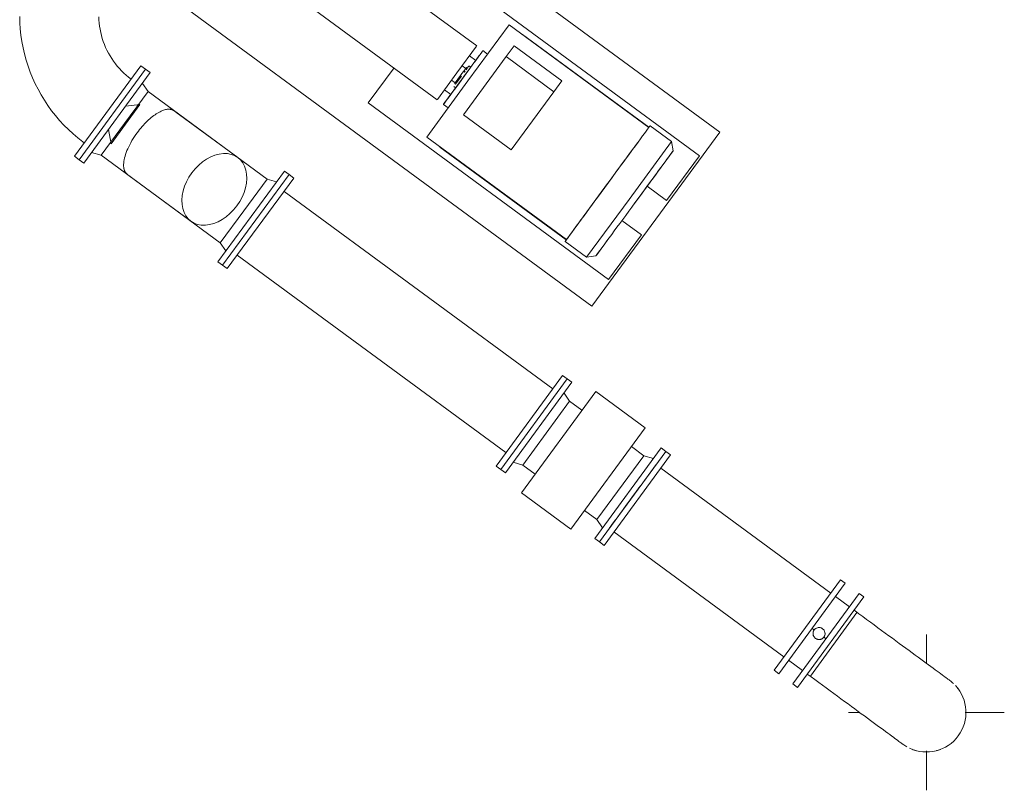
# Model space of a CAD drawing. Header units: metres. Extents: x 135583 to 135939, y 457896 to 458258.
# Tile 97 of 256: x 135667.34 to 135671.76, y 458082.4 to 458085.86. Entities that reach past the tile are written whole.
import ezdxf

# ---------------------------------------------------------------- set-up
doc = ezdxf.new("R2010")
doc.units = ezdxf.units.M
doc.linetypes.add('Hidden', pattern=[4, 2, -2])
doc.layers.add('NIEUWE INSTALLATIE', color=250, linetype='Continuous', lineweight=0)

msp = doc.modelspace()

# ---------------------------------------------------------------- linework, layer by layer
at = {"layer": 'NIEUWE INSTALLATIE'}
for p, q in [((135670.4818, 458085.3553), (135668.0641, 458087.1315)), ((135667.7902, 458086.1291), (135669.9075, 458084.5736)), ((135669.3899, 458085.7418), (135668.8169, 458086.1628)), ((135669.311, 458086.0418), (135670.3908, 458085.2485)), ((135668.6393, 458085.921), (135669.2122, 458085.5001)), ((135669.5354, 458085.8366), (135669.3503, 458085.5847)), ((135670.163, 458085.3754), (135669.5354, 458085.8366)), ((135670.1639, 458085.3766), (135669.5959, 458085.794)), ((135669.389, 458085.7406), (135669.3011, 458085.6209)), ((135669.5223, 458085.6941), (135669.5579, 458085.7425)), ((135669.5579, 458085.7425), (135669.7722, 458085.585)), ((135669.3299, 458085.4322), (135669.5223, 458085.6941)), ((135669.3855, 458085.6768), (135669.3573, 458085.6975)), ((135669.4391, 458085.7056), (135669.4181, 458085.7211)), ((135669.7367, 458085.5366), (135669.5223, 458085.6941)), ((135667.8819, 458085.6531), (135667.5829, 458085.2462)), ((135667.9028, 458085.6377), (135667.6038, 458085.2308)), ((135667.9028, 458085.6377), (135667.8819, 458085.6531)), ((135667.9028, 458085.6377), (135667.9238, 458085.6224)), ((135668.9024, 458085.4857), (135669.0188, 458085.6441)), ((135669.3409, 458085.6413), (135669.3247, 458085.6532)), ((135669.3478, 458085.6424), (135669.3438, 458085.6454)), ((135669.3633, 458085.6465), (135669.3552, 458085.6525)), ((135667.9238, 458085.6224), (135667.6248, 458085.2154)), ((135669.3011, 458085.6209), (135669.2132, 458085.5013)), ((135669.3293, 458085.6002), (135669.2414, 458085.4806)), ((135669.3172, 458085.6091), (135669.293, 458085.5762)), ((135669.3212, 458085.6061), (135669.2945, 458085.5698)), ((135667.9134, 458085.5373), (135667.8883, 458085.574)), ((135669.3503, 458085.5847), (135669.1653, 458085.3329)), ((135669.2774, 458085.5887), (135669.2935, 458085.5769)), ((135669.2872, 458085.5598), (135669.2952, 458085.5539)), ((135669.2905, 458085.5728), (135669.2946, 458085.5699)), ((135669.7722, 458085.585), (135669.7367, 458085.5366)), ((135667.9134, 458085.5373), (135667.8081, 458085.394)), ((135667.8081, 458085.394), (135667.9134, 458085.5373)), ((135668.4485, 458085.1441), (135667.9134, 458085.5373)), ((135669.2448, 458085.5444), (135669.273, 458085.5237)), ((135669.7367, 458085.5366), (135669.5443, 458085.2747)), ((135667.877, 458085.4793), (135667.7473, 458085.3028)), ((135667.877, 458085.4793), (135667.8131, 458085.4716)), ((135669.9822, 458084.6924), (135668.9024, 458085.4857)), ((135669.2405, 458085.4793), (135669.2615, 458085.4639)), ((135668.3165, 458085.2406), (135668.0385, 458085.4449)), ((135669.5443, 458085.2747), (135669.3299, 458085.4322)), ((135667.8081, 458085.394), (135667.7029, 458085.2507)), ((135667.7029, 458085.2507), (135667.8081, 458085.394)), ((135670.2657, 458085.3124), (135670.1689, 458085.3835)), ((135667.7473, 458085.3028), (135667.7355, 458085.3661)), ((135669.1653, 458085.3329), (135669.793, 458084.8718)), ((135669.9075, 458084.5736), (135670.4818, 458085.3553)), ((135669.2241, 458085.2879), (135669.7921, 458084.8706)), ((135670.2657, 458085.3124), (135670.0747, 458085.0526)), ((135670.2721, 458085.2705), (135670.2657, 458085.3124)), ((135667.5829, 458085.2462), (135667.6038, 458085.2308)), ((135667.6603, 458085.2637), (135667.7029, 458085.2507)), ((135667.7029, 458085.2507), (135668.238, 458084.8576)), ((135670.2721, 458085.2705), (135670.0989, 458085.0348)), ((135670.3908, 458085.2485), (135670.2427, 458085.047)), ((135667.6038, 458085.2308), (135667.6248, 458085.2154)), ((135667.8284, 458085.159), (135668.1064, 458084.9547)), ((135668.5475, 458085.1641), (135668.2486, 458084.7571)), ((135668.3771, 458084.976), (135668.5266, 458085.1795)), ((135668.5475, 458085.1641), (135668.398, 458084.9606)), ((135668.5475, 458085.1641), (135668.5266, 458085.1795)), ((135668.5685, 458085.1487), (135668.5475, 458085.1641)), ((135668.5685, 458085.1487), (135668.2695, 458084.7417)), ((135668.3432, 458085.0009), (135668.4485, 458085.1441)), ((135668.3432, 458085.0009), (135668.4485, 458085.1441)), ((135668.4911, 458085.1311), (135668.4485, 458085.1441)), ((135669.978, 458085.1236), (135669.7871, 458084.8637)), ((135670.2427, 458085.047), (135670.1551, 458085.1113)), ((135669.7315, 458084.2016), (135668.5243, 458085.0885)), ((135670.0747, 458085.0526), (135669.8838, 458084.7927)), ((135668.2276, 458084.7725), (135668.3771, 458084.976)), ((135668.238, 458084.8576), (135668.3432, 458085.0009)), ((135668.238, 458084.8576), (135668.3432, 458085.0009)), ((135668.398, 458084.9606), (135668.2486, 458084.7571)), ((135670.0426, 458084.9582), (135670.1302, 458084.8939)), ((135670.1302, 458084.8939), (135669.9822, 458084.6924)), ((135668.238, 458084.8576), (135668.2631, 458084.8209)), ((135669.7871, 458084.8637), (135669.8838, 458084.7927)), ((135668.3137, 458084.8019), (135669.521, 458083.915)), ((135669.8838, 458084.7927), (135669.9257, 458084.7991)), ((135668.2276, 458084.7725), (135668.2486, 458084.7571)), ((135668.2486, 458084.7571), (135668.2695, 458084.7417)), ((135669.7757, 458084.2618), (135669.4767, 458083.8548)), ((135669.7967, 458084.2464), (135669.4977, 458083.8394)), ((135669.7967, 458084.2464), (135669.7757, 458084.2618)), ((135669.9409, 458083.5138), (135670.2399, 458083.9207)), ((135670.2609, 458083.9053), (135670.2399, 458083.9207)), ((135669.9619, 458083.4984), (135670.2609, 458083.9053)), ((135669.4767, 458083.8548), (135669.4977, 458083.8394)), ((135670.9806, 458083.2839), (135670.2166, 458083.8451)), ((135670.0061, 458083.5586), (135670.7701, 458082.9973)), ((135669.9409, 458083.5138), (135669.9619, 458083.4984)), ((135670.7258, 458082.9371), (135671.0248, 458083.3441)), ((135671.0458, 458083.3287), (135671.0248, 458083.3441)), ((135670.7468, 458082.9217), (135671.0458, 458083.3287)), ((135671.1087, 458083.2825), (135670.8097, 458082.8755)), ((135671.1296, 458083.2671), (135670.8306, 458082.8601)), ((135671.1296, 458083.2671), (135671.1087, 458083.2825)), ((135671.41, 458082.9678), (135671.41, 458083.0978)), ((135670.7258, 458082.9371), (135670.7468, 458082.9217)), ((135670.8097, 458082.8755), (135670.8306, 458082.8601)), ((135671.06, 458082.7478), (135671.1112, 458082.7478)), ((135671.5837, 458082.7478), (135671.76, 458082.7478)), ((135671.41, 458082.3978), (135671.41, 458082.5754))]:
    msp.add_line(p, q, dxfattribs=at)
at = {"layer": 'NIEUWE INSTALLATIE', "extrusion": (0, 0, -1)}
for p, q in [((135669.4977, 458083.8394), (135669.7967, 458084.2464)), ((135669.5186, 458083.824), (135669.8176, 458084.231)), ((135669.8176, 458084.231), (135669.7967, 458084.2464)), ((135669.5906, 458083.7345), (135669.9245, 458084.189)), ((135669.8072, 458084.1459), (135669.7821, 458084.1826)), ((135670.147, 458084.0256), (135669.9245, 458084.189)), ((135669.5967, 458083.8593), (135669.8072, 458084.1459)), ((135669.8629, 458084.1051), (135669.8072, 458084.1459)), ((135669.813, 458083.5711), (135670.147, 458084.0256)), ((135669.92, 458083.5292), (135670.219, 458083.9361)), ((135670.1409, 458083.9008), (135670.0853, 458083.9417)), ((135670.2399, 458083.9207), (135670.219, 458083.9361)), ((135669.5542, 458083.8724), (135669.5967, 458083.8593)), ((135669.9303, 458083.6142), (135670.1409, 458083.9008)), ((135670.1834, 458083.8878), (135670.1409, 458083.9008)), ((135669.4977, 458083.8394), (135669.5186, 458083.824)), ((135669.5967, 458083.8593), (135669.6523, 458083.8185)), ((135669.5906, 458083.7345), (135669.813, 458083.5711)), ((135669.8747, 458083.6551), (135669.9303, 458083.6142)), ((135669.9303, 458083.6142), (135669.9555, 458083.5775)), ((135669.92, 458083.5292), (135669.9409, 458083.5138)), ((135671.0644, 458083.2223), (135671.0016, 458083.2685)), ((135670.9075, 458083.117), (135670.8963, 458083.1252)), ((135670.9592, 458083.079), (135670.9472, 458083.0878)), ((135670.791, 458082.9819), (135670.8539, 458082.9357))]:
    msp.add_line(p, q, dxfattribs=at)
at = {"layer": 'NIEUWE INSTALLATIE', "linetype": 'Hidden'}
msp.add_line((135671.0982, 458083.1963), (135670.8888, 458082.9112), dxfattribs=at)
msp.add_line((135671.0982, 458083.1963), (135670.8888, 458082.9112), dxfattribs=at)
at = {"layer": 'NIEUWE INSTALLATIE', "flags": 128}
for points in [[(135667.337, 458085.875), (135667.3378, 458085.8465), (135667.3396, 458085.8182), (135667.3427, 458085.7899), (135667.3468, 458085.7617), (135667.3521, 458085.7338), (135667.3585, 458085.7061), (135667.366, 458085.6786), (135667.3745, 458085.6515), (135667.3842, 458085.6247), (135667.3949, 458085.5984), (135667.4067, 458085.5725), (135667.4195, 458085.5471), (135667.4333, 458085.5222), (135667.448, 458085.4979), (135667.4638, 458085.4742), (135667.4805, 458085.4512), (135667.498, 458085.4288), (135667.5165, 458085.4072), (135667.5358, 458085.3863), (135667.556, 458085.3662), (135667.5769, 458085.3469), (135667.5986, 458085.3285), (135667.621, 458085.3109), (135667.6271, 458085.3064)], [(135667.8377, 458085.5929), (135667.8264, 458085.6016), (135667.8154, 458085.6107), (135667.8049, 458085.6202), (135667.7947, 458085.6301), (135667.7849, 458085.6405), (135667.7756, 458085.6512), (135667.7667, 458085.6623), (135667.7582, 458085.6737), (135667.7502, 458085.6855), (135667.7427, 458085.6975), (135667.7356, 458085.7099), (135667.7291, 458085.7225), (135667.7231, 458085.7354), (135667.7176, 458085.7485), (135667.7126, 458085.7619), (135667.7082, 458085.7754), (135667.7043, 458085.7891), (135667.7009, 458085.8029), (135667.6982, 458085.8168), (135667.6959, 458085.8309), (135667.6943, 458085.845), (135667.6932, 458085.8592), (135667.6926, 458085.8734)], [(135671.5152, 458082.8911), (135671.5139, 458082.8921), (135671.5122, 458082.8934), (135671.5098, 458082.8951), (135671.5067, 458082.8974), (135671.5029, 458082.9001), (135671.4985, 458082.9034), (135671.4934, 458082.9071), (135671.4877, 458082.9113), (135671.4813, 458082.916), (135671.4743, 458082.9212), (135671.4667, 458082.9268), (135671.4584, 458082.9328), (135671.4496, 458082.9393), (135671.4402, 458082.9462), (135671.4302, 458082.9536), (135671.4196, 458082.9613), (135671.4086, 458082.9695), (135671.397, 458082.978), (135671.3849, 458082.9869), (135671.3723, 458082.9961), (135671.3593, 458083.0057), (135671.3458, 458083.0156), (135671.3319, 458083.0258), (135671.3176, 458083.0363), (135671.303, 458083.047), (135671.288, 458083.058), (135671.2727, 458083.0693), (135671.257, 458083.0808), (135671.2411, 458083.0925), (135671.225, 458083.1043), (135671.2086, 458083.1164), (135671.1921, 458083.1285), (135671.1753, 458083.1408), (135671.1584, 458083.1532), (135671.1414, 458083.1657), (135671.1244, 458083.1783), (135671.1072, 458083.1909), (135671.09, 458083.2035), (135671.0854, 458083.2069)], [(135670.8748, 458082.9203), (135670.892, 458082.9077), (135670.9092, 458082.8951), (135670.9263, 458082.8825), (135670.9433, 458082.87), (135670.9602, 458082.8576), (135670.977, 458082.8453), (135670.9936, 458082.833), (135671.0101, 458082.821), (135671.0263, 458082.8091), (135671.0422, 458082.7973), (135671.0579, 458082.7858), (135671.0733, 458082.7745), (135671.0884, 458082.7634), (135671.1032, 458082.7526), (135671.1176, 458082.742), (135671.1316, 458082.7317), (135671.1451, 458082.7217), (135671.1583, 458082.7121), (135671.171, 458082.7028), (135671.1832, 458082.6938), (135671.1949, 458082.6852), (135671.2062, 458082.6769), (135671.2168, 458082.6691), (135671.227, 458082.6616), (135671.2366, 458082.6546), (135671.2456, 458082.648), (135671.254, 458082.6418), (135671.2618, 458082.6361), (135671.2689, 458082.6308), (135671.2755, 458082.626), (135671.2814, 458082.6216), (135671.2867, 458082.6178), (135671.2913, 458082.6144), (135671.2952, 458082.6115), (135671.2984, 458082.6091), (135671.301, 458082.6072), (135671.3029, 458082.6058), (135671.3041, 458082.6049), (135671.3047, 458082.6045)]]:
    msp.add_lwpolyline(points, dxfattribs=at)
at = {"layer": 'NIEUWE INSTALLATIE'}
for start, end in [(46.9997, 53.696), (323.696, 42.8332), (32.5132, 38.9596), (360, 2.9087), (357.0015, 0), (244.5588, 323.696), (233.696, 240.5769), (248.9083, 255.411), (284.9444, 290.7191)]:
    msp.add_arc((135671.41, 458082.7478), 0.1778, start, end, dxfattribs=at)
for centre, major_axis, ratio, start_param, end_param in [((135669.3293, 458085.6002), (0.0888, 0.1209), 0.000001, 0.620311, 6.283185), ((135669.3172, 458085.6091), (-0.0266, -0.0363), 0.000001, 2.708464, 4.712389), ((135669.3212, 458085.6061), (0.034, 0.0463), 0.000001, 0, 0.906111), ((135669.3212, 458085.6061), (0.034, 0.0463), 0.000001, 1.063162, 1.189023), ((135669.978, 458085.1236), (0.1909, 0.2599), 0.000001, 0.785398, 6.283185), ((135668.2115, 458085.0977), (0.105, 0.143), 0.707107, 4.712389, 7.853982), ((135670.0989, 458085.0348), (0.1732, 0.2357), 0.000001, 0, 3.926991), ((135668.2115, 458085.0977), (0.105, 0.143), 0.707107, 1.570796, 4.712389), ((135671.41, 458082.6589), (-0.0268, 0.0848), 1, 2.753087, 2.83536)]:
    msp.add_ellipse(centre, major_axis=major_axis, ratio=ratio, start_param=start_param, end_param=end_param, dxfattribs=at)
at = {"layer": 'NIEUWE INSTALLATIE', "extrusion": (0, 0, -1)}
for centre, major_axis, ratio, start_param, end_param in [((135670.0904, 458083.7173), (0.1495, 0.2035), 0.000001, 0.785398, 2.356194), ((135670.9277, 458083.1021), (0.0206, 0.0175), 1, 1.338973, 4.480565), ((135670.9277, 458083.1021), (-0.014, 0.0231), 1, 5.890486, 9.032079)]:
    msp.add_ellipse(centre, major_axis=major_axis, ratio=ratio, start_param=start_param, end_param=end_param, dxfattribs=at)
at = {"layer": 'NIEUWE INSTALLATIE'}
for points, knots in [([(135668.0331, 458085.4487), (135668.0321, 458085.4494), (135668.0303, 458085.4507), (135668.0277, 458085.4522), (135668.0256, 458085.4533), (135668.024, 458085.4541), (135668.0229, 458085.4546), (135668.0219, 458085.455), (135668.0212, 458085.4553), (135668.0209, 458085.4554), (135668.0205, 458085.4556), (135668.02, 458085.4557), (135668.0193, 458085.456), (135668.018, 458085.4564), (135668.0163, 458085.4568), (135668.0144, 458085.4572), (135668.0127, 458085.4574), (135668.0116, 458085.4575), (135668.0109, 458085.4576), (135668.0098, 458085.4577), (135668.0082, 458085.4577), (135668.0054, 458085.4578), (135668.0018, 458085.4576), (135667.9957, 458085.4568), (135667.9879, 458085.455), (135667.9779, 458085.4516), (135667.9674, 458085.4468), (135667.9527, 458085.4387), (135667.9336, 458085.4254), (135667.9099, 458085.4048), (135667.8865, 458085.3802), (135667.8718, 458085.3618), (135667.8648, 458085.3524)], [0.6486486, 0.6486486, 0.6486486, 0.6486486, 0.6541385, 0.6596284, 0.6651182, 0.6678632, 0.6706081, 0.673353, 0.6747255, 0.6754117, 0.676098, 0.6774704, 0.6788429, 0.6815878, 0.6870777, 0.6925676, 0.6980574, 0.7008024, 0.7021748, 0.7035473, 0.7090372, 0.714527, 0.7255068, 0.7364865, 0.7584459, 0.7804054, 0.8023649, 0.8243243, 0.8682432, 0.9121622, 0.9560811, 1, 1, 1, 1]), ([(135667.8648, 458085.3524), (135667.8562, 458085.3407), (135667.8403, 458085.3165), (135667.8216, 458085.2801), (135667.8091, 458085.2459), (135667.8042, 458085.2208), (135667.8036, 458085.2055), (135667.8041, 458085.1975), (135667.8048, 458085.1928), (135667.8056, 458085.1892), (135667.8063, 458085.1867), (135667.8069, 458085.1846), (135667.8075, 458085.1829), (135667.808, 458085.1817), (135667.8085, 458085.1805), (135667.8092, 458085.179), (135667.8099, 458085.1776), (135667.8107, 458085.1761), (135667.8114, 458085.175), (135667.812, 458085.1741), (135667.8125, 458085.1734), (135667.8128, 458085.173), (135667.813, 458085.1727), (135667.8133, 458085.1724), (135667.8136, 458085.1721), (135667.8142, 458085.1714), (135667.815, 458085.1704), (135667.8161, 458085.1692), (135667.8177, 458085.1676), (135667.8199, 458085.1656), (135667.822, 458085.1639), (135667.8232, 458085.1629)], [0, 0, 0, 0, 0.0540541, 0.1081081, 0.1621622, 0.2162162, 0.2432432, 0.2567568, 0.2702703, 0.277027, 0.2837838, 0.2905405, 0.2939189, 0.2972973, 0.3006757, 0.3040541, 0.3108108, 0.3141892, 0.3175676, 0.3209459, 0.3226351, 0.3234797, 0.3243243, 0.3251689, 0.3260135, 0.3277027, 0.3310811, 0.3344595, 0.3378378, 0.3445946, 0.3513514, 0.3513514, 0.3513514, 0.3513514]), ([(135670.906, 458083.1181), (135670.9041, 458083.1155), (135670.902, 458083.1113), (135670.9008, 458083.1051), (135670.9006, 458083.1003), (135670.9013, 458083.0961), (135670.9021, 458083.0934), (135670.9026, 458083.0923)], [0, 0, 0, 0, 0.1111111, 0.1666667, 0.2222222, 0.2777778, 0.3194928, 0.3194928, 0.3194928, 0.3194928]), ([(135670.9295, 458083.129), (135670.9291, 458083.1291), (135670.9279, 458083.1291), (135670.9252, 458083.1291), (135670.9229, 458083.1287), (135670.9213, 458083.1283)], [0.68050716, 0.68050716, 0.68050716, 0.68050716, 0.69444444, 0.72222222, 0.77777778, 0.77777778, 0.77777778, 0.77777778]), ([(135670.9525, 458083.1129), (135670.9518, 458083.1144), (135670.9503, 458083.1171), (135670.9464, 458083.1221), (135670.9412, 458083.1259), (135670.9353, 458083.1281), (135670.9322, 458083.1288), (135670.9307, 458083.1289)], [0.3333333, 0.3333333, 0.3333333, 0.3333333, 0.3888889, 0.4444444, 0.5555556, 0.6111111, 0.6666667, 0.6666667, 0.6666667, 0.6666667]), ([(135670.903, 458083.0913), (135670.9036, 458083.0898), (135670.9051, 458083.087), (135670.9091, 458083.0821), (135670.9142, 458083.0783), (135670.9201, 458083.076), (135670.9232, 458083.0754), (135670.9248, 458083.0753)], [0.3333333, 0.3333333, 0.3333333, 0.3333333, 0.3888889, 0.4444444, 0.5555556, 0.6111111, 0.6666667, 0.6666667, 0.6666667, 0.6666667]), ([(135670.9259, 458083.0752), (135670.9263, 458083.0751), (135670.9275, 458083.0751), (135670.9303, 458083.0751), (135670.9342, 458083.0757), (135670.9386, 458083.0772), (135670.9442, 458083.0803), (135670.9476, 458083.0836), (135670.9495, 458083.0861)], [0.680492, 0.680492, 0.680492, 0.680492, 0.6944444, 0.7222222, 0.7777778, 0.8333333, 0.8888889, 1, 1, 1, 1]), ([(135670.9495, 458083.0861), (135670.9514, 458083.0886), (135670.9535, 458083.0929), (135670.9547, 458083.0991), (135670.9548, 458083.1023), (135670.9547, 458083.1038)], [0, 0, 0, 0, 0.1111111, 0.1666667, 0.2222222, 0.2222222, 0.2222222, 0.2222222])]:
    msp.add_open_spline(points, degree=3, knots=knots, dxfattribs=at)
msp.add_open_spline([(135670.9128, 458083.1246), (135670.9101, 458083.1228), (135670.9078, 458083.1206), (135670.906, 458083.1181)], degree=3, dxfattribs=at)

doc.saveas('drawing.dxf')
